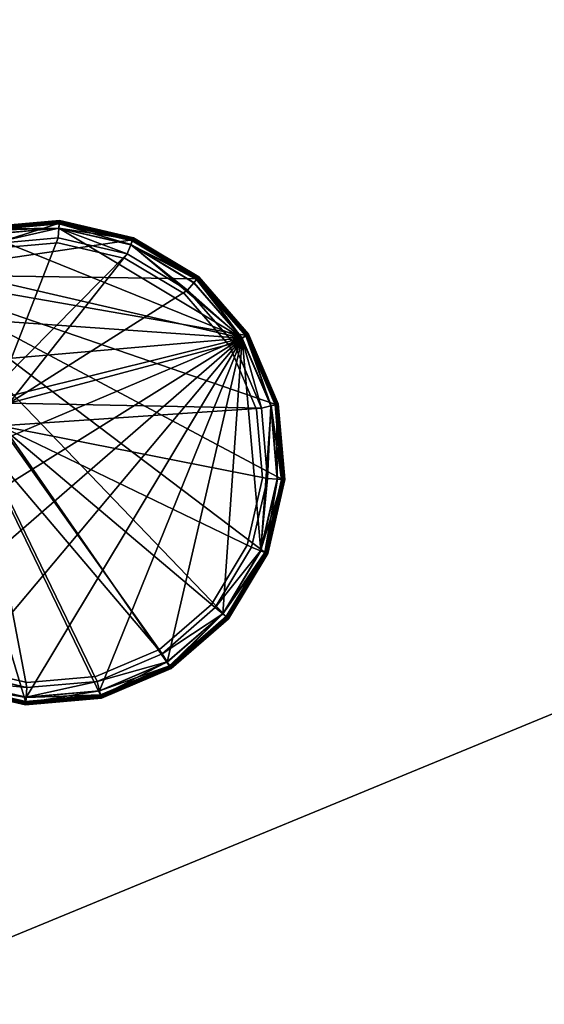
# Model space of a CAD drawing. Header units: inches. Extents: x 492 to 688, y -128 to 44.
# Tile 96 of 256: x 513.59 to 518.27, y -67.23 to -58.44. Entities that reach past the tile are written whole.
import ezdxf

# ---------------------------------------------------------------- set-up
doc = ezdxf.new("R2010")
doc.units = ezdxf.units.IN
doc.header["$MEASUREMENT"] = 0
doc.layers.add('A-FURN', color=7, linetype='Continuous')
doc.layers.add('CET color Grey21', color=7, linetype='Continuous', true_color=0x073b37)
doc.layers.add('CET color tan', color=7, linetype='Continuous', true_color=0xd4b38d)

# ---------------------------------------------------------------- blocks, each defined once
blk = doc.blocks.new('*C19')
at = {"layer": 'CET color tan', "linetype": 'Continuous'}
mesh = blk.add_polyface(dxfattribs=at)
corners = [(-35, -14.3819, 28.5), (35, -14.3819, 28.5), (35, 14.5, 28.5), (-35, 14.5, 28.5)]
mesh.append_faces([[corners[k] for k in face] for face in [(0, 2, 3, 0)]], dxfattribs={"vtx0": -1, "vtx3": -1})
mesh.append_faces([[corners[k] for k in face] for face in [(0, 1, 2, 0)]], dxfattribs={"vtx2": -1})
mesh = blk.add_polyface(dxfattribs=at)
corners = [(-35, -14.3819, 27.563), (35, 14.5, 27.563), (35, -14.3819, 27.563), (-35, 14.5, 27.563)]
mesh.append_faces([[corners[k] for k in face] for face in [(0, 1, 2, 0)]], dxfattribs={"vtx0": -1, "vtx3": -1})
mesh.append_faces([[corners[k] for k in face] for face in [(0, 3, 1, 0)]], dxfattribs={"vtx2": -1})
blk = doc.blocks.new('*C14')
at = {"layer": 'A-FURN', "linetype": 'Continuous', "rotation": 359.9999999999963}
blk.add_blockref('*C19', (529.2105, -60.2087), dxfattribs=at)
blk = doc.blocks.new('*C90')
at = {"layer": 'CET color Grey21', "linetype": 'Continuous'}
mesh = blk.add_polyface(dxfattribs=at)
corners = [(-1.7527, -13.6908, 16.807), (-2.0604, -14.2948, 16.807), (-2.044, -14.3001, 16.8971), (-1.5914, -13.808, 16.807), (-1.8708, -14.3564, 16.807), (-1.8708, -14.3564, 16.655), (-1.9671, -14.9643, 16.655), (-1.8708, -15.5721, 16.655), (-1.9671, -14.9643, 16.807), (-1.8708, -15.5721, 16.807), (-2.0604, -14.2948, 16.6329), (-1.7527, -13.6908, 16.6329), (-1.7527, -13.6908, 16.1854), (-1.6969, -13.7314, 16.9489), (-1.9948, -14.3161, 16.9489), (-1.9128, -14.3428, 16.9661), (-2.0534, -14.2971, 16.1483), (-1.7467, -13.6952, 16.1483), (-1.7287, -13.7082, 16.1261), (-2.0393, -14.3016, 16.655), (1.9971, -15.6132, 16.1187), (-1.997, -15.6132, 16.1187), (-2.0998, -14.9643, 16.1187), (-1.997, -14.3154, 16.1187), (-1.6988, -13.73, 16.1187), (-0.6626, -12.9249, 16.655), (-2.1443, -14.9643, 16.655), (-2.0393, -15.6269, 16.655), (0.4556, -12.8921, 16.655), (-1.7348, -16.2247, 16.655), (-1.2604, -16.6991, 16.655), (-0.6626, -17.0036, 16.655), (0, -17.1086, 16.655), (-0.3273, -14.2164, 16.9661), (-1.6271, -13.7821, 16.9661), (-2.0112, -14.9643, 16.9661), (-0.1991, -14.3928, 16.9661), (-1.9128, -15.5858, 16.9661), (-1.6271, -16.1464, 16.9661), (-1.1821, -16.5914, 16.9661), (0.0083, -14.4602, 16.9661), (-0.6215, -16.8771, 16.9661), (-0.1656, -14.3467, 16.9661), (0.0083, -14.4032, 16.9661), (0.2898, -13.4501, 16.9661), (-0.2731, -14.1987, 16.9661), (-0.3002, -14.2076, 16.9247), (-0.3002, -13.4413, 16.9247), (-0.1823, -14.3698, 16.9247), (0.0083, -14.4317, 16.9247), (0.2158, -14.3928, 16.9661), (0.199, -14.3698, 16.9247), (0.1823, -14.3467, 16.9661)]
mesh.append_faces([[corners[k] for k in face] for face in [(0, 1, 2, 0), (3, 4, 5, 3), (4, 6, 5, 4), (7, 8, 9, 7), (13, 14, 15, 13), (16, 17, 18, 16), (11, 10, 19, 11), (20, 23, 24, 20), (25, 26, 27, 25), (28, 27, 29, 28), (33, 34, 15, 33), (33, 15, 35, 33), (36, 37, 38, 36), (46, 33, 36, 46), (48, 46, 36, 48), (48, 36, 40, 48), (49, 48, 40, 49), (40, 50, 51, 40), (40, 51, 49, 40), (49, 51, 52, 49), (49, 52, 43, 49), (42, 48, 49, 42), (43, 42, 49, 43), (46, 48, 42, 46), (46, 42, 45, 46)]])
mesh.append_faces([[corners[k] for k in face] for face in [(28, 30, 31, 28), (28, 31, 32, 28)]], dxfattribs={"vtx0": -1, "vtx2": -1, "vtx3": -1})
mesh.append_faces([[corners[k] for k in face] for face in [(20, 22, 23, 20), (36, 35, 37, 36)]], dxfattribs={"vtx0": -1, "vtx3": -1})
mesh.append_faces([[corners[k] for k in face] for face in [(46, 47, 33, 46)]], dxfattribs={"vtx1": -1})
mesh.append_faces([[corners[k] for k in face] for face in [(40, 36, 41, 40), (42, 43, 44, 42), (45, 42, 44, 45)]], dxfattribs={"vtx1": -1, "vtx2": -1})
mesh.append_faces([[corners[k] for k in face] for face in [(10, 11, 12, 10), (20, 21, 22, 20), (28, 29, 30, 28), (36, 33, 35, 36), (36, 38, 39, 36)]], dxfattribs={"vtx2": -1})
mesh = blk.add_polyface(dxfattribs=at)
corners = [(1.8709, -14.3564, 16.655), (1.8709, -14.3564, 16.807), (1.5915, -13.808, 16.807), (1.9672, -14.9643, 16.655), (1.8709, -15.5721, 16.807), (1.9672, -14.9643, 16.807), (1.8709, -15.5721, 16.655), (1.5915, -16.1205, 16.655), (2.0441, -14.3001, 16.8971), (1.7388, -13.701, 16.8971), (1.6969, -13.7314, 16.9489), (1.9129, -14.3428, 16.9661), (1.9949, -14.3161, 16.9489), (1.9129, -15.5858, 16.9661), (1.6272, -16.1464, 16.9661), (1.9949, -15.6124, 16.9489), (1.7528, -13.6908, 16.1854), (2.0605, -14.2948, 16.1854), (2.0534, -14.2971, 16.1483), (1.7288, -13.7082, 16.1261), (2.0323, -14.3039, 16.1261), (1.9971, -14.3154, 16.1187), (1.9971, -15.6132, 16.1187), (-1.6988, -13.73, 16.1187), (-1.2342, -13.2654, 16.1187), (-0.6489, -12.9672, 16.1187), (0, -12.8644, 16.1187), (0.6489, -12.9672, 16.1187), (1.2343, -13.2654, 16.1187), (1.6989, -13.73, 16.1187), (0.4556, -12.8921, 16.655), (0, -17.1086, 16.655), (0.6627, -17.0036, 16.655), (1.2604, -16.6991, 16.655), (1.7348, -16.2247, 16.655), (2.0394, -15.6269, 16.655), (2.1444, -14.9643, 16.655), (1.6272, -13.7821, 16.9661), (0.344, -14.2164, 16.9661), (0.0083, -14.4602, 16.9661), (0, -16.9755, 16.9661), (0.6215, -16.8771, 16.9661), (1.1822, -16.5914, 16.9661), (0.2158, -14.3928, 16.9661), (2.0113, -14.9643, 16.9661), (0.0083, -14.4032, 16.9661), (0.1823, -14.3467, 16.9661), (0.2898, -14.1987, 16.9661), (0.2898, -13.4501, 16.9661), (0.3169, -14.2076, 16.9247), (0.199, -14.3698, 16.9247), (0.3169, -13.4413, 16.9247)]
mesh.append_faces([[corners[k] for k in face] for face in [(0, 3, 1, 0), (4, 5, 6, 4), (8, 9, 10, 8), (13, 14, 15, 13), (16, 17, 18, 16), (19, 20, 21, 19), (22, 23, 24, 22), (22, 24, 25, 22), (22, 25, 26, 22), (22, 26, 27, 22), (43, 38, 49, 43), (43, 49, 50, 43), (46, 50, 49, 46), (47, 46, 49, 47)]])
mesh.append_faces([[corners[k] for k in face] for face in [(43, 11, 38, 43)]], dxfattribs={"vtx0": -1, "vtx1": -1, "vtx3": -1})
mesh.append_faces([[corners[k] for k in face] for face in [(22, 28, 29, 22), (22, 29, 21, 22), (30, 31, 32, 30), (30, 32, 33, 30), (30, 33, 34, 30), (30, 34, 35, 30), (30, 35, 36, 30), (39, 40, 41, 39), (39, 41, 42, 39), (39, 42, 14, 39), (43, 14, 13, 43), (43, 13, 44, 43), (43, 44, 11, 43), (45, 47, 48, 45)]], dxfattribs={"vtx0": -1, "vtx2": -1, "vtx3": -1})
mesh.append_faces([[corners[k] for k in face] for face in [(38, 51, 49, 38)]], dxfattribs={"vtx0": -1, "vtx3": -1})
mesh.append_faces([[corners[k] for k in face] for face in [(6, 7, 4, 6)]], dxfattribs={"vtx1": -1})
mesh.append_faces([[corners[k] for k in face] for face in [(11, 37, 38, 11), (43, 39, 14, 43)]], dxfattribs={"vtx1": -1, "vtx2": -1})
mesh.append_faces([[corners[k] for k in face] for face in [(0, 1, 2, 0), (11, 12, 10, 11), (22, 27, 28, 22), (45, 46, 47, 45), (47, 49, 51, 47)]], dxfattribs={"vtx2": -1})
mesh = blk.add_polyface(dxfattribs=at)
corners = [(1.7528, -13.6908, 16.807), (1.2735, -13.2115, 16.807), (1.2633, -13.2255, 16.8971), (1.7388, -13.701, 16.8971), (2.0441, -14.3001, 16.8971), (1.1563, -13.3728, 16.655), (1.1563, -13.3728, 16.807), (0.6079, -13.0934, 16.807), (1.5915, -13.808, 16.655), (1.5915, -13.808, 16.807), (1.8709, -14.3564, 16.655), (1.2735, -13.2115, 16.6329), (1.7528, -13.6908, 16.6329), (1.7528, -13.6908, 16.1854), (1.2735, -13.2115, 16.1854), (2.0605, -14.2948, 16.6329), (2.0605, -14.2948, 16.1854), (1.2329, -13.2674, 16.9489), (0.6642, -12.9202, 16.8971), (0.6216, -13.0514, 16.9661), (1.1822, -13.3371, 16.9661), (1.6969, -13.7314, 16.9489), (1.6272, -13.7821, 16.9661), (1.9129, -14.3428, 16.9661), (1.2691, -13.2175, 16.1483), (1.7468, -13.6952, 16.1483), (2.0534, -14.2971, 16.1483), (1.2343, -13.2654, 16.1187), (0.6489, -12.9672, 16.1187), (1.2561, -13.2355, 16.1261), (1.7288, -13.7082, 16.1261), (1.6989, -13.73, 16.1187), (1.9971, -14.3154, 16.1187), (1.7348, -13.7039, 16.655), (1.2604, -13.2295, 16.655), (2.0394, -14.3016, 16.655), (0.4556, -12.8921, 16.655), (2.1444, -14.9643, 16.655), (0.2158, -13.2561, 16.9661), (0.344, -13.4325, 16.9661), (0.344, -14.2164, 16.9661)]
mesh.append_faces([[corners[k] for k in face] for face in [(0, 1, 2, 0), (0, 2, 3, 0), (3, 4, 0, 3), (17, 2, 18, 17), (17, 19, 20, 17), (21, 3, 2, 21), (17, 21, 2, 17), (21, 17, 20, 21), (21, 20, 22, 21), (24, 14, 13, 24), (25, 24, 13, 25), (13, 26, 25, 13), (29, 24, 25, 29), (30, 29, 25, 30), (29, 30, 31, 29), (29, 31, 27, 29), (30, 25, 26, 30), (30, 32, 31, 30), (33, 12, 11, 33), (34, 33, 11, 34), (33, 35, 12, 33)]])
mesh.append_faces([[corners[k] for k in face] for face in [(36, 37, 35, 36), (36, 35, 33, 36), (36, 33, 34, 36), (19, 38, 39, 19), (20, 39, 40, 20)]], dxfattribs={"vtx0": -1, "vtx2": -1, "vtx3": -1})
mesh.append_faces([[corners[k] for k in face] for face in [(11, 13, 14, 11), (12, 16, 13, 12)]], dxfattribs={"vtx0": -1, "vtx3": -1})
mesh.append_faces([[corners[k] for k in face] for face in [(5, 8, 6, 5), (8, 10, 9, 8), (22, 23, 21, 22), (27, 28, 29, 27)]], dxfattribs={"vtx1": -1})
mesh.append_faces([[corners[k] for k in face] for face in [(20, 19, 39, 20), (22, 20, 40, 22)]], dxfattribs={"vtx1": -1, "vtx2": -1})
mesh.append_faces([[corners[k] for k in face] for face in [(5, 6, 7, 5), (8, 9, 6, 8), (11, 12, 13, 11), (12, 15, 16, 12)]], dxfattribs={"vtx2": -1})
mesh = blk.add_polyface(dxfattribs=at)
corners = [(2.0441, -14.3001, 16.8971), (2.0605, -14.2948, 16.807), (1.7528, -13.6908, 16.807), (2.1493, -14.9643, 16.8971), (2.1665, -14.9643, 16.807), (2.0605, -15.6337, 16.807), (2.0441, -15.6284, 16.8971), (1.9672, -14.9643, 16.655), (1.9672, -14.9643, 16.807), (1.8709, -14.3564, 16.807), (1.8709, -15.5721, 16.655), (2.0605, -14.2948, 16.6329), (2.1665, -14.9643, 16.6329), (2.1665, -14.9643, 16.1854), (2.0605, -14.2948, 16.1854), (2.0605, -15.6337, 16.6329), (2.0605, -15.6337, 16.1854), (1.6969, -13.7314, 16.9489), (1.9949, -14.3161, 16.9489), (2.0975, -14.9643, 16.9489), (2.0113, -14.9643, 16.9661), (1.9129, -14.3428, 16.9661), (1.9949, -15.6124, 16.9489), (1.9129, -15.5858, 16.9661), (2.1591, -14.9643, 16.1483), (2.0534, -14.2971, 16.1483), (2.0534, -15.6315, 16.1483), (2.0323, -14.3039, 16.1261), (1.7288, -13.7082, 16.1261), (2.1369, -14.9643, 16.1261), (1.9971, -14.3154, 16.1187), (2.0999, -14.9643, 16.1187), (2.0323, -15.6246, 16.1261), (1.9971, -15.6132, 16.1187), (2.0394, -14.3016, 16.655), (1.7528, -13.6908, 16.6329), (2.1444, -14.9643, 16.655), (2.0394, -15.6269, 16.655)]
mesh.append_faces([[corners[k] for k in face] for face in [(0, 1, 2, 0), (3, 4, 1, 3), (0, 3, 1, 0), (5, 4, 3, 5), (5, 3, 6, 5), (7, 8, 9, 7), (8, 7, 10, 8), (0, 17, 18, 0), (3, 0, 18, 3), (3, 18, 19, 3), (22, 6, 3, 22), (19, 22, 3, 19), (14, 13, 24, 14), (14, 24, 25, 14), (24, 13, 16, 24), (26, 24, 16, 26), (27, 28, 25, 27), (27, 25, 24, 27), (29, 27, 24, 29), (24, 26, 32, 24), (24, 32, 29, 24), (29, 32, 33, 29), (29, 33, 31, 29), (34, 11, 35, 34), (36, 12, 11, 36), (34, 36, 11, 34), (37, 15, 12, 37), (36, 37, 12, 36)]])
mesh.append_faces([[corners[k] for k in face] for face in [(11, 13, 14, 11), (22, 20, 23, 22), (33, 30, 31, 33)]], dxfattribs={"vtx0": -1, "vtx3": -1})
mesh.append_faces([[corners[k] for k in face] for face in [(12, 15, 13, 12), (21, 20, 18, 21), (31, 30, 29, 31)]], dxfattribs={"vtx1": -1})
mesh.append_faces([[corners[k] for k in face] for face in [(11, 12, 13, 11), (15, 16, 13, 15), (20, 19, 18, 20), (22, 19, 20, 22), (30, 27, 29, 30)]], dxfattribs={"vtx2": -1})
mesh = blk.add_polyface(dxfattribs=at)
corners = [(-1.2632, -16.703, 16.8971), (-1.2734, -16.717, 16.807), (-0.6694, -17.0247, 16.807), (-0.6641, -17.0083, 16.8971), (0, -17.1307, 16.807), (0, -17.1135, 16.8971), (-1.1562, -16.5557, 16.807), (-0.6078, -16.8351, 16.807), (-0.6078, -16.8351, 16.655), (-1.1562, -16.5557, 16.655), (0, -16.9314, 16.807), (0, -16.9314, 16.655), (-0.6694, -17.0247, 16.1854), (-0.6694, -17.0247, 16.6329), (-1.2734, -16.717, 16.6329), (0, -17.1307, 16.1854), (0, -17.1307, 16.6329), (-0.6481, -16.9591, 16.9489), (-1.2328, -16.6612, 16.9489), (-1.1821, -16.5914, 16.9661), (-0.6215, -16.8771, 16.9661), (0, -17.0618, 16.9489), (0, -16.9755, 16.9661), (-1.2734, -16.717, 16.1854), (-1.269, -16.711, 16.1483), (-0.6671, -17.0177, 16.1483), (0, -17.1233, 16.1483), (-0.6603, -16.9965, 16.1261), (-1.256, -16.693, 16.1261), (-1.2342, -16.6631, 16.1187), (-0.6488, -16.9613, 16.1187), (0, -17.1011, 16.1261), (0, -17.0641, 16.1187), (-1.2604, -16.6991, 16.655), (-0.6626, -17.0036, 16.655), (0, -17.1086, 16.655), (1.9971, -15.6132, 16.1187), (-1.6988, -16.1985, 16.1187), (-1.997, -15.6132, 16.1187), (-0.1991, -14.3928, 16.9661), (0.0083, -14.4602, 16.9661)]
mesh.append_faces([[corners[k] for k in face] for face in [(0, 1, 2, 0), (3, 0, 2, 3), (3, 2, 4, 3), (5, 3, 4, 5), (0, 3, 17, 0), (0, 17, 18, 0), (3, 5, 21, 3), (3, 21, 17, 3), (20, 17, 21, 20), (22, 20, 21, 22), (12, 23, 24, 12), (12, 24, 25, 12), (15, 12, 25, 15), (15, 25, 26, 15), (27, 25, 24, 27), (28, 27, 24, 28), (27, 28, 29, 27), (27, 29, 30, 27), (26, 25, 27, 26), (26, 27, 31, 26), (32, 31, 27, 32), (30, 32, 27, 30), (33, 14, 13, 33), (34, 33, 13, 34), (34, 13, 16, 34), (35, 34, 16, 35), (36, 37, 38, 36)]])
mesh.append_faces([[corners[k] for k in face] for face in [(39, 19, 20, 39), (40, 20, 22, 40)]], dxfattribs={"vtx0": -1, "vtx2": -1, "vtx3": -1})
mesh.append_faces([[corners[k] for k in face] for face in [(6, 8, 9, 6), (7, 11, 8, 7)]], dxfattribs={"vtx0": -1, "vtx3": -1})
mesh.append_faces([[corners[k] for k in face] for face in [(12, 15, 13, 12), (20, 19, 17, 20)]], dxfattribs={"vtx1": -1})
mesh.append_faces([[corners[k] for k in face] for face in [(6, 7, 8, 6), (7, 10, 11, 7), (12, 13, 14, 12), (15, 16, 13, 15), (19, 18, 17, 19)]], dxfattribs={"vtx2": -1})
mesh = blk.add_polyface(dxfattribs=at)
corners = [(-2.044, -15.6284, 16.8971), (-2.0604, -15.6337, 16.807), (-1.7527, -16.2377, 16.807), (-1.7387, -16.2276, 16.8971), (-1.2734, -16.717, 16.807), (-1.2632, -16.703, 16.8971), (-1.8708, -15.5721, 16.655), (-1.8708, -15.5721, 16.807), (-1.5914, -16.1205, 16.807), (-1.5914, -16.1205, 16.655), (-1.1562, -16.5557, 16.807), (-1.1562, -16.5557, 16.655), (-2.0604, -15.6337, 16.1854), (-2.0604, -15.6337, 16.6329), (-2.1664, -14.9643, 16.6329), (-1.7527, -16.2377, 16.1854), (-1.7527, -16.2377, 16.6329), (-1.2734, -16.717, 16.6329), (-1.2734, -16.717, 16.1854), (-0.6694, -17.0247, 16.1854), (-1.6969, -16.1971, 16.9489), (-1.9948, -15.6124, 16.9489), (-1.6271, -16.1464, 16.9661), (-1.9128, -15.5858, 16.9661), (-1.2328, -16.6612, 16.9489), (-1.1821, -16.5914, 16.9661), (-2.0534, -15.6315, 16.1483), (-1.7467, -16.2333, 16.1483), (-1.269, -16.711, 16.1483), (-1.7287, -16.2203, 16.1261), (-2.0322, -15.6246, 16.1261), (-1.6988, -16.1985, 16.1187), (-1.997, -15.6132, 16.1187), (-1.256, -16.693, 16.1261), (-1.2342, -16.6631, 16.1187), (-1.7348, -16.2247, 16.655), (-2.0393, -15.6269, 16.655), (-1.2604, -16.6991, 16.655)]
mesh.append_faces([[corners[k] for k in face] for face in [(0, 1, 2, 0), (3, 0, 2, 3), (3, 2, 4, 3), (5, 3, 4, 5), (15, 16, 13, 15), (12, 15, 13, 12), (0, 3, 20, 0), (0, 20, 21, 0), (21, 20, 22, 21), (21, 22, 23, 21), (3, 5, 24, 3), (3, 24, 20, 3), (20, 24, 25, 20), (20, 25, 22, 20), (15, 12, 26, 15), (15, 26, 27, 15), (18, 15, 27, 18), (18, 27, 28, 18), (29, 27, 26, 29), (30, 29, 26, 30), (31, 29, 30, 31), (32, 31, 30, 32), (33, 28, 27, 33), (29, 33, 27, 29), (33, 29, 31, 33), (33, 31, 34, 33), (13, 16, 35, 13), (13, 35, 36, 13), (16, 17, 37, 16), (16, 37, 35, 16)]])
mesh.append_faces([[corners[k] for k in face] for face in [(8, 11, 9, 8), (17, 15, 18, 17)]], dxfattribs={"vtx0": -1, "vtx3": -1})
mesh.append_faces([[corners[k] for k in face] for face in [(9, 6, 8, 9), (18, 19, 17, 18)]], dxfattribs={"vtx1": -1})
mesh.append_faces([[corners[k] for k in face] for face in [(6, 7, 8, 6), (8, 10, 11, 8), (12, 13, 14, 12), (17, 16, 15, 17)]], dxfattribs={"vtx2": -1})
mesh = blk.add_polyface(dxfattribs=at)
corners = [(0.6695, -17.0247, 16.807), (1.2735, -16.717, 16.807), (1.2633, -16.703, 16.8971), (0.6642, -17.0083, 16.8971), (0, -17.1307, 16.807), (0, -17.1135, 16.8971), (1.1563, -16.5557, 16.655), (0.6079, -16.8351, 16.655), (0.6079, -16.8351, 16.807), (1.1563, -16.5557, 16.807), (0, -16.9314, 16.655), (0, -16.9314, 16.807), (0.6695, -17.0247, 16.1854), (1.2735, -16.717, 16.1854), (0.6695, -17.0247, 16.6329), (0, -17.1307, 16.6329), (0, -17.1307, 16.1854), (0.6482, -16.9591, 16.9489), (1.2329, -16.6612, 16.9489), (1.1822, -16.5914, 16.9661), (0.6215, -16.8771, 16.9661), (0, -17.0618, 16.9489), (0, -16.9755, 16.9661), (1.2691, -16.711, 16.1483), (0.6672, -17.0177, 16.1483), (0, -17.1233, 16.1483), (0.6604, -16.9965, 16.1261), (1.2561, -16.693, 16.1261), (1.2343, -16.6631, 16.1187), (0.6489, -16.9613, 16.1187), (0, -17.1011, 16.1261), (0, -17.0641, 16.1187), (1.2735, -16.717, 16.6329), (1.2604, -16.6991, 16.655), (0.6627, -17.0036, 16.655), (0, -17.1086, 16.655), (1.9971, -15.6132, 16.1187), (-0.6488, -16.9613, 16.1187), (-1.2342, -16.6631, 16.1187), (-1.6988, -16.1985, 16.1187)]
mesh.append_faces([[corners[k] for k in face] for face in [(0, 1, 2, 0), (0, 2, 3, 0), (4, 0, 3, 4), (4, 3, 5, 4), (6, 7, 8, 6), (6, 8, 9, 6), (17, 3, 2, 17), (18, 17, 2, 18), (21, 5, 3, 21), (17, 21, 3, 17), (22, 21, 17, 22), (20, 22, 17, 20), (23, 13, 12, 23), (24, 23, 12, 24), (24, 12, 16, 24), (25, 24, 16, 25), (23, 24, 26, 23), (23, 26, 27, 23), (28, 27, 26, 28), (29, 28, 26, 29), (26, 24, 25, 26), (30, 26, 25, 30), (26, 30, 31, 26), (26, 31, 29, 26), (14, 32, 33, 14), (14, 33, 34, 14), (15, 14, 34, 15), (15, 34, 35, 15), (36, 31, 37, 36), (36, 37, 38, 36), (36, 38, 39, 36)]])
mesh.append_faces([[corners[k] for k in face] for face in [(14, 16, 12, 14), (17, 19, 20, 17)]], dxfattribs={"vtx0": -1, "vtx3": -1})
mesh.append_faces([[corners[k] for k in face] for face in [(7, 10, 8, 7), (12, 13, 14, 12)]], dxfattribs={"vtx1": -1})
mesh.append_faces([[corners[k] for k in face] for face in [(10, 11, 8, 10), (14, 15, 16, 14), (17, 18, 19, 17)]], dxfattribs={"vtx2": -1})
mesh = blk.add_polyface(dxfattribs=at)
corners = [(1.7528, -16.2377, 16.807), (2.0605, -15.6337, 16.807), (2.0441, -15.6284, 16.8971), (1.7388, -16.2276, 16.8971), (1.2735, -16.717, 16.807), (1.2633, -16.703, 16.8971), (1.5915, -16.1205, 16.655), (1.5915, -16.1205, 16.807), (1.8709, -15.5721, 16.807), (1.1563, -16.5557, 16.655), (1.1563, -16.5557, 16.807), (1.7528, -16.2377, 16.6329), (1.7528, -16.2377, 16.1854), (2.0605, -15.6337, 16.1854), (2.0605, -15.6337, 16.6329), (1.2735, -16.717, 16.6329), (1.2735, -16.717, 16.1854), (0.6695, -17.0247, 16.6329), (1.6969, -16.1971, 16.9489), (1.9949, -15.6124, 16.9489), (1.6272, -16.1464, 16.9661), (1.2329, -16.6612, 16.9489), (1.1822, -16.5914, 16.9661), (2.0534, -15.6315, 16.1483), (1.7468, -16.2333, 16.1483), (1.2691, -16.711, 16.1483), (1.7288, -16.2203, 16.1261), (2.0323, -15.6246, 16.1261), (1.6989, -16.1985, 16.1187), (1.9971, -15.6132, 16.1187), (1.2561, -16.693, 16.1261), (1.2343, -16.6631, 16.1187), (1.7348, -16.2247, 16.655), (2.0394, -15.6269, 16.655), (1.2604, -16.6991, 16.655), (0.6489, -16.9613, 16.1187), (0, -17.0641, 16.1187)]
mesh.append_faces([[corners[k] for k in face] for face in [(0, 1, 2, 0), (0, 2, 3, 0), (4, 0, 3, 4), (4, 3, 5, 4), (11, 12, 13, 11), (14, 11, 13, 14), (18, 3, 2, 18), (19, 18, 2, 19), (20, 18, 19, 20), (21, 5, 3, 21), (18, 21, 3, 18), (22, 21, 18, 22), (20, 22, 18, 20), (23, 13, 12, 23), (24, 23, 12, 24), (24, 12, 16, 24), (25, 24, 16, 25), (23, 24, 26, 23), (23, 26, 27, 23), (27, 26, 28, 27), (27, 28, 29, 27), (24, 25, 30, 24), (24, 30, 26, 24), (28, 26, 30, 28), (31, 28, 30, 31), (32, 11, 14, 32), (33, 32, 14, 33), (34, 15, 11, 34), (32, 34, 11, 32), (29, 35, 36, 29)]])
mesh.append_faces([[corners[k] for k in face] for face in [(6, 10, 7, 6)]], dxfattribs={"vtx0": -1, "vtx3": -1})
mesh.append_faces([[corners[k] for k in face] for face in [(16, 12, 15, 16), (29, 28, 35, 29)]], dxfattribs={"vtx1": -1})
mesh.append_faces([[corners[k] for k in face] for face in [(6, 7, 8, 6), (6, 9, 10, 6), (12, 11, 15, 12), (16, 15, 17, 16), (28, 31, 35, 28)]], dxfattribs={"vtx2": -1})
blk = doc.blocks.new('*C51')
at = {"layer": 'A-FURN', "linetype": 'Continuous', "rotation": 49.99999999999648}
blk.add_blockref('*C90', (502.3329, -52.7755, 28.5), dxfattribs=at)

msp = doc.modelspace()

# ---------------------------------------------------------------- block references
at = {"layer": 'A-FURN', "linetype": 'Continuous'}
for name in ['*C14', '*C51']:
    msp.add_blockref(name, (0, 0), dxfattribs=at)

doc.saveas('drawing.dxf')
